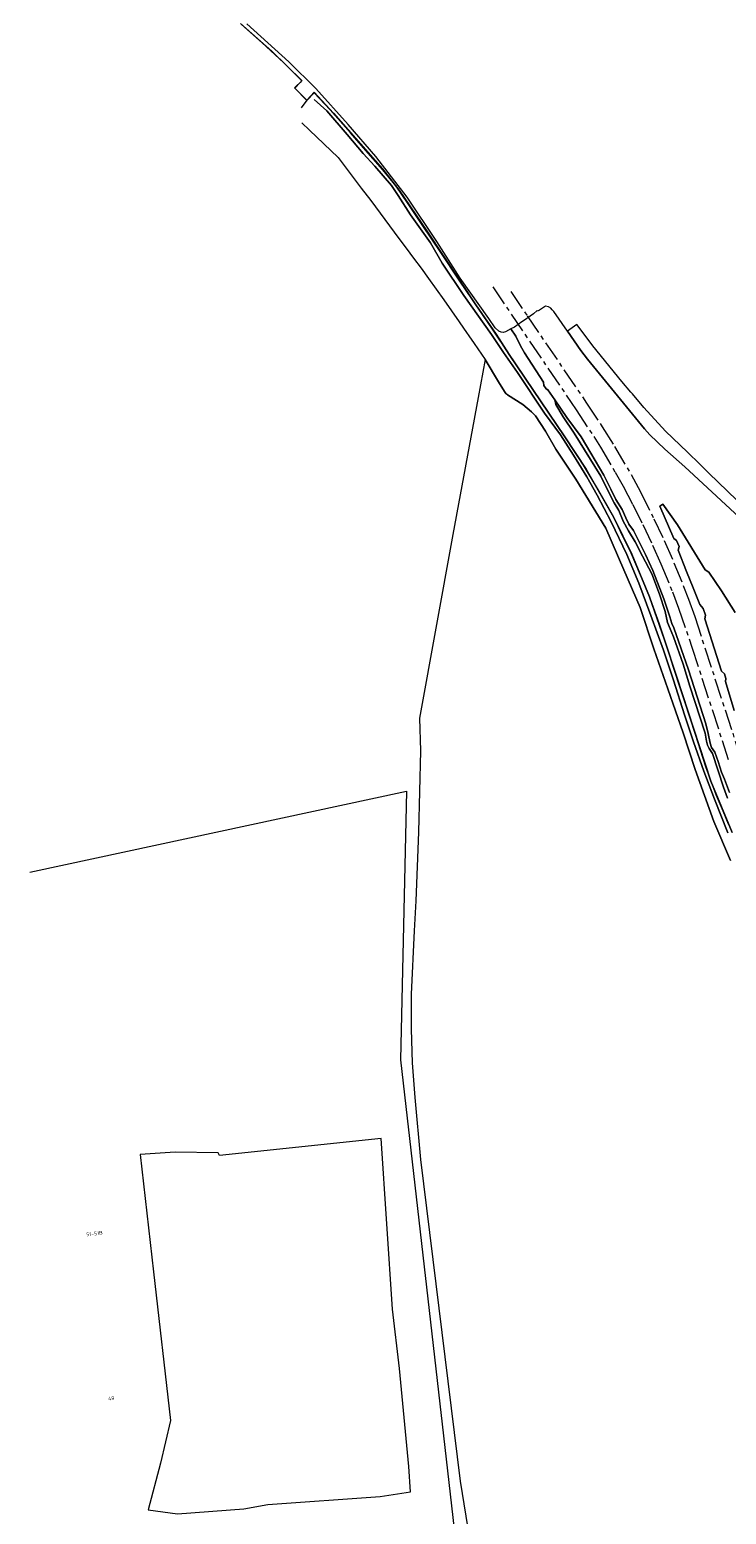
# Model space of a CAD drawing. Extents: x 150256 to 156914, y 461459 to 469481.
# Tile 36 of 256: x 152556 to 152812, y 462641 to 463185. Entities that reach past the tile are written whole.
import ezdxf
from ezdxf.enums import TextEntityAlignment as Align

# ---------------------------------------------------------------- set-up
doc = ezdxf.new("R2010")
doc.units = 0
doc.header["$LTSCALE"] = 0.75
doc.linetypes.add('AM-AS', pattern=[16, 10, -2, 2, -2])
for name, color, linetype, lineweight in [('B-RO-AM-AS_SPOOR-G', 251, 'AM-AS', 18), ('B-RO-GR-BOS_LOOF-GV', 251, 'CONTINUOUS', 13), ('B-RO-GR-GRAS-GV', 251, 'CONTINUOUS', 13), ('B-RO-IE-TERREINAFSCHEIDING_KUNSTMATIG_HEKWERK-G', 251, 'IE-TERREINAFSCHEIDING-KUNSTMATIG', 18), ('B-RO-OG-BEBOUWING-T18', 1, 'CONTINUOUS', 18), ('B-RO-OG-WATER-GV', 251, 'CONTINUOUS', 18), ('B-RO-OG-WATER_SLOOT-GV', 251, 'CONTINUOUS', 18), ('B-RO-VH-VERHARDING_GESLOTEN-GV', 251, 'CONTINUOUS', 18), ('B-RO-VH-VERHARDING_HALFVERHARDING-GV', 251, 'CONTINUOUS', 18)]:
    doc.layers.add(name, color=color, linetype=linetype, lineweight=lineweight)
doc.styles.add('NLCS-ISO-M200-T18', font='NLCS-ISO.ttf', dxfattribs={"height": 360})
doc.linetypes.add('IE-TERREINAFSCHEIDING-KUNSTMATIG', pattern='A,4,[82,NLCS.SHX,S=0.75,R=90,X=0,Y=0],4,-2', length=10)

msp = doc.modelspace()

# ---------------------------------------------------------------- linework, layer by layer
at = {"layer": 'B-RO-AM-AS_SPOOR-G'}
for points in [[(152725.977, 463090.821), (152756.489, 463045.81), (152762.952, 463035.952), (152765.387, 463032.055), (152770.849, 463022.852), (152773.688, 463017.801), (152777.256, 463011.016), (152780.928, 463003.748), (152784.552, 462996.093), (152787.58, 462989.292), (152791.781, 462979.034), (152793.994, 462973.105), (152798.937, 462958.765), (152812.232, 462917.604)], [(152732.601, 463089.189), (152738.553, 463080.28), (152760.313, 463048.259), (152766.097, 463039.508), (152770.613, 463032.311), (152776.629, 463022.042), (152780.075, 463015.658), (152785.037, 463005.764), (152788.767, 462997.853), (152792.355, 462989.656), (152795.89, 462980.977), (152797.657, 462976.317), (152799.959, 462969.977), (152815.457, 462922.347)]]:
    msp.add_lwpolyline(points, dxfattribs=at)
at = {"layer": 'B-RO-GR-BOS_LOOF-GV'}
msp.add_lwpolyline([(152813.063, 462880.608), (152806.922, 462894.844), (152800.133, 462913.935), (152795.692, 462927.315), (152790.067, 462943.441), (152784.992, 462958.187), (152780.028, 462973.332), (152773.938, 462987.068), (152767.373, 463002.362), (152756.369, 463020.365), (152749.1, 463031.394), (152745.331, 463037.976), (152741.591, 463043.556), (152740.169, 463045.037), (152737.029, 463047.706), (152731.41, 463051.29), (152731.121, 463051.495), (152730.761, 463051.808), (152730.498, 463052.169), (152730.259, 463052.541), (152728.106, 463055.984), (152723.158, 463064.25), (152720.63, 463050.236), (152711.392, 463000), (152699.157, 462932.68), (152699.451, 462920.708), (152698.72, 462890.966), (152697.784, 462865.798), (152697.151, 462854.768), (152696.038, 462831.541), (152696.114, 462818.771), (152696.437, 462806.424), (152697.459, 462793.648), (152699.48, 462770.949), (152714.035, 462652.987), (152718.116, 462627.352)], dxfattribs=at)
at = {"layer": 'B-RO-GR-GRAS-GV'}
for points in [[(152633.528, 463187.347), (152644.984, 463177.219), (152656.059, 463166.466), (152655.428, 463165.818), (152653.376, 463163.711), (152657.8, 463159.22), (152659.197, 463160.704), (152660.58, 463162.173), (152667.66, 463154.494), (152685.612, 463134.157), (152691.656, 463126.257), (152702.006, 463110.974), (152719.813, 463084.222), (152727.167, 463073.504), (152732.011, 463066.007), (152752.377, 463035.902), (152760.237, 463023.969), (152770.333, 463006.301), (152776.88, 462992.823), (152783.344, 462977.197), (152788.925, 462961.491), (152793.35, 462947.75), (152805.874, 462909.66), (152813.708, 462890.817)], [(152811.966, 462903.419), (152810.536, 462907.456), (152806.439, 462919.727), (152805.223, 462921.588), (152804.615, 462922.771), (152804.3, 462924.259), (152803.82, 462927.269), (152798.217, 462944.477), (152795.747, 462952.558), (152792.194, 462962.49), (152790.927, 462965.439), (152790.03, 462967.829), (152789.103, 462971.808), (152787.054, 462978.187), (152784.239, 462985.69), (152780.79, 462992.086), (152778.176, 462997.384), (152775.643, 463001.39), (152773.747, 463004.996), (152772.105, 463008.855), (152770.403, 463011.688), (152768.681, 463014.951), (152765.613, 463021.497), (152755.839, 463037.187), (152751.775, 463043.152), (152749.037, 463047.67), (152748.693, 463049.384), (152746.198, 463053.075), (152745.482, 463053.494), (152744.674, 463054.699), (152744.526, 463055.927), (152737.616, 463066.658), (152736.129, 463069.234), (152734.411, 463072.772), (152732.553, 463075.398), (152730.583, 463074.311), (152729.743, 463074.167), (152729.006, 463074.248), (152728.145, 463074.617), (152726.79, 463075.799), (152724.498, 463079.225), (152714.026, 463094.054), (152705.477, 463107.447), (152694.616, 463123.702), (152683.083, 463138.655), (152672.983, 463150.346), (152661.089, 463163.545), (152651.201, 463173.292), (152635.804, 463187.277)], [(152812.757, 462905.509), (152810.869, 462910.352), (152809.77, 462912.882), (152808.615, 462916.874), (152807.342, 462920.215), (152806.122, 462922.021), (152805.621, 462923.574), (152804.897, 462927.1), (152803.986, 462930.614), (152797.686, 462950.461), (152792.335, 462965.838), (152791.537, 462967.459), (152790.899, 462969.935), (152788.684, 462976.474), (152784.672, 462986.803), (152781.984, 462992.725), (152777.521, 463001.577), (152775.87, 463003.867), (152774.724, 463006.137), (152773.366, 463009.239), (152771.003, 463012.884), (152769.226, 463016.635), (152766.605, 463021.75), (152761.897, 463029.896), (152758.319, 463035.849), (152753.054, 463042.896), (152748.693, 463049.384), (152749.037, 463047.67), (152751.775, 463043.152), (152755.839, 463037.187), (152765.613, 463021.497), (152768.681, 463014.951), (152770.403, 463011.688), (152772.105, 463008.855), (152773.747, 463004.996), (152775.643, 463001.39), (152778.176, 462997.384), (152780.79, 462992.086), (152784.239, 462985.69), (152787.054, 462978.187), (152789.103, 462971.808), (152790.03, 462967.829), (152790.927, 462965.439), (152792.194, 462962.49), (152795.747, 462952.558), (152798.217, 462944.477), (152803.82, 462927.269), (152804.3, 462924.259), (152804.615, 462922.771), (152805.223, 462921.588), (152806.439, 462919.727), (152810.536, 462907.456), (152811.966, 462903.419)], [(152814.802, 462971.504), (152809.727, 462979.443), (152805.181, 462986.236), (152803.834, 462987.113), (152793.68, 463003.629), (152788.25, 463011.21), (152787.123, 463010.485), (152792.32, 462998.641), (152793.327, 462997.873), (152794.289, 462995.708), (152793.854, 462994.347), (152796.968, 462986.47), (152799.453, 462980.454), (152801.812, 462974.343), (152803.118, 462972.952), (152803.95, 462970.546), (152803.613, 462969.182), (152809.779, 462949.921), (152810.877, 462948.929), (152811.39, 462947.294), (152811.233, 462946.219), (152814.43, 462935.542)]]:
    msp.add_lwpolyline(points, dxfattribs=at)
msp.add_lwpolyline([(152695.848, 462649.097), (152695.17, 462658.374), (152691.836, 462694.358), (152689.268, 462716.044), (152685.114, 462778.632), (152625.784, 462772.415), (152625.362, 462773.385), (152609.555, 462773.65), (152596.756, 462772.757), (152601.667, 462729.746), (152607.918, 462675.274), (152604.22, 462659.562), (152599.732, 462642.532), (152610.448, 462641.044), (152634.707, 462642.83), (152643.488, 462644.467), (152684.714, 462647.443)], close=True, dxfattribs=at)
at = {"layer": 'B-RO-IE-TERREINAFSCHEIDING_KUNSTMATIG_HEKWERK-G'}
for points in [[(152812.32, 462893.876), (152810.428, 462898.597), (152807.876, 462904.671), (152805.819, 462909.909), (152804.083, 462914.908), (152800.23, 462926.77), (152796.339, 462938.71), (152794.92, 462943.057), (152792.106, 462951.718), (152789.947, 462958.386), (152786.999, 462967.169), (152783.718, 462976.357), (152780.057, 462985.156), (152776.641, 462993.269), (152773.548, 462999.538), (152770.266, 463006.471), (152766.841, 463012.605), (152764.346, 463016.91), (152759.958, 463024.198), (152757.461, 463028.32), (152752.117, 463036.351), (152747.375, 463043.337), (152741.987, 463051.347), (152737.515, 463058.127), (152731.605, 463066.783), (152726.129, 463075), (152720.627, 463083.035), (152713.939, 463092.931), (152706.669, 463103.808), (152700.371, 463113.162), (152694.693, 463121.688), (152690.512, 463127.735), (152685.656, 463133.769), (152679.423, 463140.887), (152673.775, 463147.316), (152666.334, 463155.733), (152660.494, 463162.006), (152657.811, 463159.216), (152653.308, 463163.849), (152656.005, 463166.365), (152649.375, 463173.005), (152641.487, 463180.33), (152633.862, 463187.027)], [(152556.288, 462876.24), (152694.298, 462905.945), (152692.151, 462807.493), (152716.151, 462597.988), (152615.52, 462566.387)]]:
    msp.add_lwpolyline(points, dxfattribs=at)
at = {"layer": 'B-RO-OG-WATER-GV'}
msp.add_lwpolyline([(152660.492, 463159.491), (152665.111, 463155.337), (152672.556, 463146.712), (152678.425, 463139.68), (152682.712, 463135.115), (152688.832, 463128.034), (152691.329, 463124.282), (152695.79, 463117.25), (152703.097, 463106.931), (152707.445, 463099.498), (152715.411, 463087.73), (152725.47, 463073.324), (152729.927, 463066.789), (152735.026, 463059.388), (152744.944, 463044.586), (152750.792, 463036.624), (152755.601, 463029.103), (152760.485, 463021.222), (152764.193, 463014.537), (152769.359, 463004.653), (152775.097, 462992.75), (152779.522, 462982.158), (152783.893, 462970.405), (152788.561, 462957.609), (152792.156, 462946.652), (152796.28, 462933.986), (152799.496, 462923.997), (152803.262, 462913.24), (152807.159, 462903.058), (152812.149, 462890.71)], dxfattribs=at)
at = {"layer": 'B-RO-OG-WATER_SLOOT-GV'}
for points in [[(152813.708, 462890.817), (152805.874, 462909.66), (152793.35, 462947.75), (152788.925, 462961.491), (152783.344, 462977.197), (152776.88, 462992.823), (152770.333, 463006.301), (152760.237, 463023.969), (152752.377, 463035.902), (152732.011, 463066.007), (152727.167, 463073.504), (152719.813, 463084.222), (152702.006, 463110.974), (152691.656, 463126.257), (152685.612, 463134.157), (152667.66, 463154.494), (152660.58, 463162.173), (152659.197, 463160.704), (152657.8, 463159.22), (152655.779, 463156.479)], [(152812.149, 462890.71), (152807.159, 462903.058), (152803.262, 462913.24), (152799.496, 462923.997), (152796.28, 462933.986), (152792.156, 462946.652), (152788.561, 462957.609), (152783.893, 462970.405), (152779.522, 462982.158), (152775.097, 462992.75), (152769.359, 463004.653), (152764.193, 463014.537), (152760.485, 463021.222), (152755.601, 463029.103), (152750.792, 463036.624), (152744.944, 463044.586), (152735.026, 463059.388), (152729.927, 463066.789), (152725.47, 463073.324), (152715.411, 463087.73), (152707.445, 463099.498), (152703.097, 463106.931), (152695.79, 463117.25), (152691.329, 463124.282), (152688.832, 463128.034), (152682.712, 463135.115), (152678.425, 463139.68), (152672.556, 463146.712), (152665.111, 463155.337), (152660.492, 463159.491)], [(152655.973, 463151.005), (152658.84, 463148.286), (152669.303, 463138.205), (152677.775, 463127.047), (152681.24, 463122.457), (152684.685, 463117.853), (152688.12, 463113.241), (152691.553, 463108.627), (152694.27, 463104.973), (152696.978, 463101.312), (152699.675, 463097.644), (152702.359, 463093.965), (152705.215, 463090.007), (152708.047, 463086.032), (152710.857, 463082.041), (152713.644, 463078.034), (152715.297, 463075.643), (152716.381, 463074.074), (152717.189, 463072.903), (152719.115, 463070.112), (152723.158, 463064.25), (152728.106, 463055.984), (152730.259, 463052.541), (152730.498, 463052.169), (152730.761, 463051.808), (152731.121, 463051.495), (152731.41, 463051.29), (152737.029, 463047.706), (152740.169, 463045.037), (152741.591, 463043.556), (152745.331, 463037.976), (152749.1, 463031.394), (152756.369, 463020.365), (152767.373, 463002.362), (152773.938, 462987.068), (152780.028, 462973.332), (152784.992, 462958.187), (152790.067, 462943.441), (152795.692, 462927.315), (152800.133, 462913.935), (152806.922, 462894.844), (152813.063, 462880.608)]]:
    msp.add_lwpolyline(points, dxfattribs=at)
at = {"layer": 'B-RO-VH-VERHARDING_GESLOTEN-GV'}
msp.add_lwpolyline([(152815.354, 463012.605), (152805.186, 463022.537), (152804.634, 463023.077), (152801.811, 463025.834), (152797.319, 463030.222), (152789.311, 463037.91), (152781.318, 463046.655), (152777.141, 463051.612), (152776.582, 463052.26), (152773.199, 463056.183), (152762.634, 463069.213), (152762.032, 463070.032), (152756.803, 463077.076), (152753.292, 463074.587), (152758.243, 463067.549), (152760.647, 463064.352), (152781.511, 463038.785), (152783.467, 463036.597), (152788.982, 463031.368), (152796.305, 463024.856), (152826.208, 462997.119)], dxfattribs=at)
at = {"layer": 'B-RO-VH-VERHARDING_HALFVERHARDING-GV'}
for points in [[(152826.208, 462997.119), (152796.305, 463024.856), (152788.982, 463031.368), (152783.467, 463036.597), (152781.511, 463038.785), (152760.647, 463064.352), (152758.243, 463067.549), (152753.292, 463074.587), (152748.282, 463081.803), (152747.782, 463082.427), (152747.229, 463083.004), (152746.359, 463083.562), (152745.259, 463083.738), (152743.074, 463082.268), (152742.365, 463081.924), (152742.205, 463082.117), (152740.904, 463080.973), (152739.709, 463080.048), (152737.572, 463078.601), (152736.667, 463077.971), (152733.888, 463076.061), (152732.553, 463075.398), (152734.411, 463072.772), (152736.129, 463069.234), (152737.616, 463066.658), (152744.526, 463055.927), (152744.674, 463054.699), (152745.482, 463053.494), (152746.198, 463053.075), (152748.693, 463049.384), (152753.054, 463042.896), (152758.319, 463035.849), (152761.897, 463029.896), (152766.605, 463021.75), (152769.226, 463016.635), (152771.003, 463012.884), (152773.366, 463009.239), (152774.724, 463006.137), (152775.87, 463003.867), (152777.521, 463001.577), (152781.984, 462992.725), (152784.672, 462986.803), (152788.684, 462976.474), (152790.899, 462969.935), (152791.537, 462967.459), (152792.335, 462965.838), (152797.686, 462950.461), (152803.986, 462930.614), (152804.897, 462927.1), (152805.621, 462923.574), (152806.122, 462922.021), (152807.342, 462920.215), (152808.615, 462916.874), (152809.77, 462912.882), (152810.869, 462910.352), (152812.757, 462905.509)], [(152814.43, 462935.542), (152811.233, 462946.219), (152811.39, 462947.294), (152810.877, 462948.929), (152809.779, 462949.921), (152803.613, 462969.182), (152803.95, 462970.546), (152803.118, 462972.952), (152801.812, 462974.343), (152799.453, 462980.454), (152796.968, 462986.47), (152793.854, 462994.347), (152794.289, 462995.708), (152793.327, 462997.873), (152792.32, 462998.641), (152787.123, 463010.485), (152788.25, 463011.21), (152793.68, 463003.629), (152803.834, 462987.113), (152805.181, 462986.236), (152809.727, 462979.443), (152814.802, 462971.504)]]:
    msp.add_lwpolyline(points, dxfattribs=at)

# ---------------------------------------------------------------- texts
at = {"layer": 'B-RO-OG-BEBOUWING-T18', "style": 'NLCS-ISO-M200-T18'}
for s, rotation, p in [('51-51B', 6.2, (152580.018, 462743.776)), ('49', 5.7, (152586.159, 462683.397))]:
    msp.add_text(s, height=1.35, rotation=rotation, dxfattribs=at).set_placement(p, align=Align.MIDDLE)

doc.saveas('drawing.dxf')
